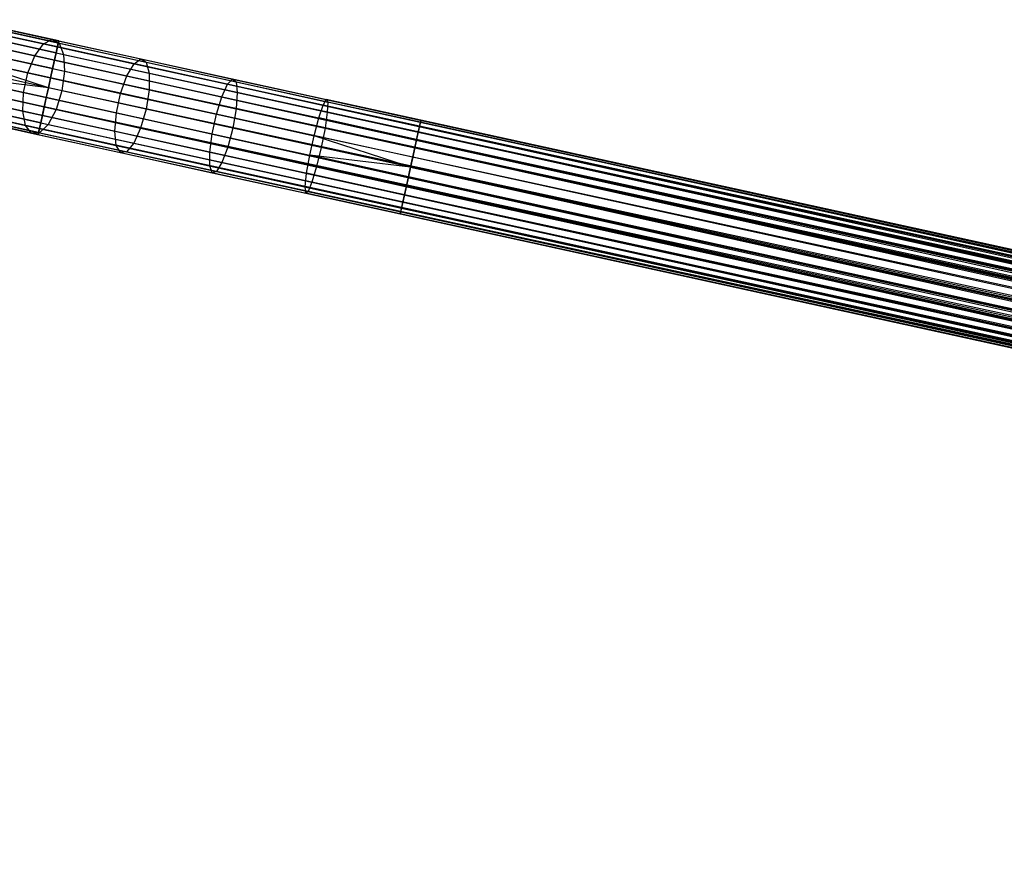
# Model space of a CAD drawing. Extents: x -189 to 189, y -189 to 189.
# Tile 163 of 256: x -165 to -145, y 20 to 37. Entities that reach past the tile are written whole.
import ezdxf

# ---------------------------------------------------------------- set-up
doc = ezdxf.new("R2010")
doc.units = 0
doc.header["$LTSCALE"] = 25.4
doc.layers.get('0').update_dxf_attribs({"linetype": 'CONTINUOUS'})

# ---------------------------------------------------------------- blocks, each defined once
blk = doc.blocks.new('CAMELEON-KENAI-C-12244_STL')
at = {"color": 0}
for p, q in [((-164.357, 36.994, -9.395), (-166.367, 37.435, -9.501)), ((-164.357, 36.994, -9.395), (-166.367, 37.435, -9.501)), ((-166.264, 37.412, -157.14), (-164.496, 37.025, -158.015)), ((-166.264, 37.412, -157.14), (-164.496, 37.025, -158.015)), ((-166.477, 37.327, -157.487), (-164.674, 36.932, -158.38)), ((-166.477, 37.327, -157.487), (-164.674, 36.932, -158.38)), ((-164.384, 36.869, -9), (-166.434, 37.318, -9.108)), ((-164.384, 36.869, -9), (-166.434, 37.318, -9.108)), ((-164.366, 36.952, -9.809), (-166.335, 37.383, -9.912)), ((-164.366, 36.952, -9.809), (-166.335, 37.383, -9.912)), ((-166.08, 37.327, -156.777), (-164.347, 36.948, -157.635)), ((-166.08, 37.327, -156.777), (-164.347, 36.948, -157.635)), ((-166.681, 37.087, -157.758), (-164.851, 36.686, -158.664)), ((-166.681, 37.087, -157.758), (-164.851, 36.686, -158.664)), ((-164.444, 36.597, -8.691), (-166.525, 37.053, -8.8)), ((-164.444, 36.597, -8.691), (-166.525, 37.053, -8.8)), ((-164.411, 36.749, -10.169), (-166.344, 37.172, -10.271)), ((-164.411, 36.749, -10.169), (-166.344, 37.172, -10.271)), ((-165.955, 37.087, -156.461), (-164.255, 36.715, -157.303)), ((-165.955, 37.087, -156.461), (-164.255, 36.715, -157.303)), ((-164.674, 36.932, -158.38), (-164.496, 37.025, -158.015)), ((-164.674, 36.932, -158.38), (-164.496, 37.025, -158.015)), ((-164.496, 37.025, -158.015), (-162.65, 36.621, -158.705)), ((-164.496, 37.025, -158.015), (-162.65, 36.621, -158.705)), ((-164.496, 37.025, -158.015), (-164.347, 36.948, -157.635)), ((-164.496, 37.025, -158.015), (-164.347, 36.948, -157.635)), ((-164.357, 36.994, -9.395), (-164.384, 36.869, -9)), ((-164.357, 36.994, -9.395), (-164.384, 36.869, -9)), ((-164.366, 36.952, -9.809), (-164.357, 36.994, -9.395)), ((-164.366, 36.952, -9.809), (-164.357, 36.994, -9.395)), ((-164.357, 36.994, -9.395), (-42.015, 10.201, -9.395)), ((-164.357, 36.994, -9.395), (-42.015, 10.201, -9.395)), ((-164.357, 36.994, -9.395), (-42.024, 10.158, -9.191)), ((-164.357, 36.994, -9.395), (-42.024, 10.158, -9.191)), ((-164.483, 36.42, -10.414), (-166.391, 36.838, -10.514)), ((-164.483, 36.42, -10.414), (-166.391, 36.838, -10.514)), ((-164.851, 36.686, -158.664), (-164.674, 36.932, -158.38)), ((-164.851, 36.686, -158.664), (-164.674, 36.932, -158.38)), ((-164.674, 36.932, -158.38), (-162.792, 36.52, -159.083)), ((-164.674, 36.932, -158.38), (-162.792, 36.52, -159.083)), ((-164.384, 36.869, -9), (-164.444, 36.597, -8.691)), ((-164.384, 36.869, -9), (-164.444, 36.597, -8.691)), ((-164.411, 36.749, -10.169), (-164.366, 36.952, -9.809)), ((-164.411, 36.749, -10.169), (-164.366, 36.952, -9.809)), ((-164.384, 36.869, -9), (-42.024, 10.158, -9.191)), ((-164.384, 36.869, -9), (-42.024, 10.158, -9.191)), ((-164.384, 36.869, -9), (-42.042, 10.075, -9)), ((-42.102, 9.804, -8.691), (-164.384, 36.869, -9)), ((-42.102, 9.804, -8.691), (-164.384, 36.869, -9)), ((-42.069, 9.955, -8.831), (-164.384, 36.869, -9)), ((-42.069, 9.955, -8.831), (-164.384, 36.869, -9)), ((-164.384, 36.869, -9), (-42.042, 10.075, -9)), ((-164.366, 36.952, -9.809), (-42.015, 10.201, -9.605)), ((-164.366, 36.952, -9.809), (-42.015, 10.201, -9.395)), ((-164.366, 36.952, -9.809), (-42.024, 10.158, -9.809)), ((-164.366, 36.952, -9.809), (-42.024, 10.158, -9.809)), ((-164.366, 36.952, -9.809), (-42.015, 10.201, -9.605)), ((-164.366, 36.952, -9.809), (-42.015, 10.201, -9.395)), ((-164.347, 36.948, -157.635), (-162.54, 36.552, -158.31)), ((-164.347, 36.948, -157.635), (-162.54, 36.552, -158.31)), ((-164.347, 36.948, -157.635), (-164.255, 36.715, -157.303)), ((-164.347, 36.948, -157.635), (-164.255, 36.715, -157.303)), ((-166.842, 36.733, -157.907), (-164.996, 36.329, -158.82)), ((-166.842, 36.733, -157.907), (-164.996, 36.329, -158.82)), ((-164.57, 36.023, -8.5), (-166.623, 36.685, -8.632)), ((-164.57, 36.023, -8.5), (-166.623, 36.685, -8.632)), ((-164.525, 36.226, -8.522), (-166.623, 36.685, -8.632)), ((-164.525, 36.226, -8.522), (-166.623, 36.685, -8.632)), ((-165.913, 36.733, -156.247), (-164.234, 36.366, -157.078)), ((-165.913, 36.733, -156.247), (-164.234, 36.366, -157.078)), ((-164.996, 36.329, -158.82), (-164.851, 36.686, -158.664)), ((-164.996, 36.329, -158.82), (-164.851, 36.686, -158.664)), ((-164.851, 36.686, -158.664), (-162.941, 36.268, -159.378)), ((-164.851, 36.686, -158.664), (-162.941, 36.268, -159.378)), ((-164.444, 36.597, -8.691), (-164.525, 36.226, -8.522)), ((-164.444, 36.597, -8.691), (-164.525, 36.226, -8.522)), ((-164.483, 36.42, -10.414), (-164.411, 36.749, -10.169)), ((-164.483, 36.42, -10.414), (-164.411, 36.749, -10.169)), ((-164.444, 36.597, -8.691), (-42.102, 9.804, -8.691)), ((-42.183, 9.433, -8.522), (-164.444, 36.597, -8.691)), ((-42.183, 9.433, -8.522), (-164.444, 36.597, -8.691)), ((-42.141, 9.627, -8.586), (-164.444, 36.597, -8.691)), ((-42.141, 9.627, -8.586), (-164.444, 36.597, -8.691)), ((-164.444, 36.597, -8.691), (-42.102, 9.804, -8.691)), ((-164.411, 36.749, -10.169), (-42.069, 9.955, -10.169)), ((-164.411, 36.749, -10.169), (-42.069, 9.955, -10.169)), ((-164.411, 36.749, -10.169), (-42.042, 10.075, -10)), ((-164.411, 36.749, -10.169), (-42.042, 10.075, -10)), ((-164.411, 36.749, -10.169), (-42.024, 10.158, -9.809)), ((-164.411, 36.749, -10.169), (-42.024, 10.158, -9.809)), ((-164.255, 36.715, -157.303), (-162.481, 36.326, -157.966)), ((-164.255, 36.715, -157.303), (-162.481, 36.326, -157.966)), ((-164.255, 36.715, -157.303), (-164.234, 36.366, -157.078)), ((-164.255, 36.715, -157.303), (-164.234, 36.366, -157.078)), ((-162.792, 36.52, -159.083), (-162.65, 36.621, -158.705)), ((-162.792, 36.52, -159.083), (-162.65, 36.621, -158.705)), ((-162.65, 36.621, -158.705), (-160.747, 36.204, -159.203)), ((-162.65, 36.621, -158.705), (-160.747, 36.204, -159.203)), ((-162.65, 36.621, -158.705), (-162.54, 36.552, -158.31)), ((-162.65, 36.621, -158.705), (-162.54, 36.552, -158.31)), ((-164.57, 36.023, -10.5), (-166.469, 36.439, -10.6)), ((-164.57, 36.023, -10.5), (-166.469, 36.439, -10.6)), ((-164.57, 36.023, -10.5), (-164.483, 36.42, -10.414)), ((-164.57, 36.023, -10.5), (-164.483, 36.42, -10.414)), ((-164.483, 36.42, -10.414), (-42.141, 9.627, -10.414)), ((-164.483, 36.42, -10.414), (-42.141, 9.627, -10.414)), ((-164.483, 36.42, -10.414), (-42.102, 9.804, -10.309)), ((-164.483, 36.42, -10.414), (-42.102, 9.804, -10.309)), ((-164.483, 36.42, -10.414), (-42.069, 9.955, -10.169)), ((-164.483, 36.42, -10.414), (-42.069, 9.955, -10.169)), ((-164.234, 36.366, -157.078), (-164.288, 35.961, -156.998)), ((-164.234, 36.366, -157.078), (-164.288, 35.961, -156.998)), ((-164.234, 36.366, -157.078), (-162.482, 35.982, -157.733)), ((-164.234, 36.366, -157.078), (-162.482, 35.982, -157.733)), ((-162.941, 36.268, -159.378), (-162.792, 36.52, -159.083)), ((-162.941, 36.268, -159.378), (-162.792, 36.52, -159.083)), ((-162.792, 36.52, -159.083), (-160.852, 36.095, -159.591)), ((-162.792, 36.52, -159.083), (-160.852, 36.095, -159.591)), ((-162.54, 36.552, -158.31), (-160.676, 36.144, -158.798)), ((-162.54, 36.552, -158.31), (-160.676, 36.144, -158.798)), ((-162.54, 36.552, -158.31), (-162.481, 36.326, -157.966)), ((-162.54, 36.552, -158.31), (-162.481, 36.326, -157.966)), ((-166.931, 36.327, -157.907), (-165.085, 35.923, -158.82)), ((-166.931, 36.327, -157.907), (-165.085, 35.923, -158.82)), ((-164.614, 35.82, -8.522), (-166.712, 36.279, -8.632)), ((-164.614, 35.82, -8.522), (-166.712, 36.279, -8.632)), ((-164.57, 36.023, -8.5), (-166.712, 36.279, -8.632)), ((-164.57, 36.023, -8.5), (-166.712, 36.279, -8.632)), ((-164.288, 35.961, -156.998), (-165.959, 36.327, -156.171)), ((-164.288, 35.961, -156.998), (-165.959, 36.327, -156.171)), ((-165.085, 35.923, -158.82), (-164.996, 36.329, -158.82)), ((-165.085, 35.923, -158.82), (-164.996, 36.329, -158.82)), ((-164.996, 36.329, -158.82), (-163.071, 35.907, -159.54)), ((-164.996, 36.329, -158.82), (-163.071, 35.907, -159.54)), ((-164.525, 36.226, -8.522), (-164.57, 36.023, -8.5)), ((-164.525, 36.226, -8.522), (-164.57, 36.023, -8.5)), ((-42.183, 9.433, -8.522), (-164.525, 36.226, -8.522)), ((-42.183, 9.433, -8.522), (-164.525, 36.226, -8.522)), ((-163.071, 35.907, -159.54), (-162.941, 36.268, -159.378)), ((-163.071, 35.907, -159.54), (-162.941, 36.268, -159.378)), ((-162.941, 36.268, -159.378), (-160.971, 35.836, -159.894)), ((-162.941, 36.268, -159.378), (-160.971, 35.836, -159.894)), ((-162.481, 36.326, -157.966), (-162.482, 35.982, -157.733)), ((-162.481, 36.326, -157.966), (-162.482, 35.982, -157.733)), ((-162.481, 36.326, -157.966), (-160.651, 35.925, -158.445)), ((-162.481, 36.326, -157.966), (-160.651, 35.925, -158.445)), ((-160.852, 36.095, -159.591), (-160.747, 36.204, -159.203)), ((-160.852, 36.095, -159.591), (-160.747, 36.204, -159.203)), ((-160.747, 36.204, -159.203), (-158.805, 35.778, -159.504)), ((-160.747, 36.204, -159.203), (-158.805, 35.778, -159.504)), ((-160.747, 36.204, -159.203), (-160.676, 36.144, -158.798)), ((-160.747, 36.204, -159.203), (-160.676, 36.144, -158.798)), ((-164.657, 35.625, -10.414), (-166.565, 36.043, -10.514)), ((-164.657, 35.625, -10.414), (-166.565, 36.043, -10.514)), ((-164.657, 35.625, -10.414), (-164.57, 36.023, -10.5)), ((-164.657, 35.625, -10.414), (-164.57, 36.023, -10.5)), ((-164.57, 36.023, -8.5), (-164.614, 35.82, -8.522)), ((-164.57, 36.023, -8.5), (-164.614, 35.82, -8.522)), ((-42.141, 9.627, -10.414), (-164.57, 36.023, -10.5)), ((-42.228, 9.229, -8.5), (-164.57, 36.023, -8.5)), ((-42.228, 9.229, -8.5), (-164.57, 36.023, -8.5)), ((-42.183, 9.433, -10.478), (-164.57, 36.023, -10.5)), ((-42.141, 9.627, -10.414), (-164.57, 36.023, -10.5)), ((-42.183, 9.433, -10.478), (-164.57, 36.023, -10.5)), ((-42.228, 9.229, -10.5), (-164.57, 36.023, -10.5)), ((-42.228, 9.229, -10.5), (-164.57, 36.023, -10.5)), ((-164.288, 35.961, -156.998), (-164.408, 35.571, -157.078)), ((-164.288, 35.961, -156.998), (-164.408, 35.571, -157.078)), ((-162.544, 35.579, -157.65), (-164.288, 35.961, -156.998)), ((-162.544, 35.579, -157.65), (-164.288, 35.961, -156.998)), ((-162.482, 35.982, -157.733), (-162.544, 35.579, -157.65)), ((-162.482, 35.982, -157.733), (-162.544, 35.579, -157.65)), ((-162.482, 35.982, -157.733), (-160.675, 35.586, -158.206)), ((-162.482, 35.982, -157.733), (-160.675, 35.586, -158.206)), ((-160.971, 35.836, -159.894), (-160.852, 36.095, -159.591)), ((-160.971, 35.836, -159.894), (-160.852, 36.095, -159.591)), ((-160.852, 36.095, -159.591), (-158.871, 35.661, -159.897)), ((-160.852, 36.095, -159.591), (-158.871, 35.661, -159.897)), ((-160.676, 36.144, -158.798), (-158.774, 35.727, -159.092)), ((-160.676, 36.144, -158.798), (-158.774, 35.727, -159.092)), ((-160.676, 36.144, -158.798), (-160.651, 35.925, -158.445)), ((-160.676, 36.144, -158.798), (-160.651, 35.925, -158.445)), ((-166.933, 35.939, -157.758), (-165.102, 35.538, -158.664)), ((-166.933, 35.939, -157.758), (-165.102, 35.538, -158.664)), ((-164.695, 35.449, -8.691), (-166.776, 35.904, -8.8)), ((-164.695, 35.449, -8.691), (-166.776, 35.904, -8.8)), ((-166.087, 35.939, -156.247), (-164.408, 35.571, -157.078)), ((-166.087, 35.939, -156.247), (-164.408, 35.571, -157.078)), ((-165.102, 35.538, -158.664), (-165.085, 35.923, -158.82)), ((-165.102, 35.538, -158.664), (-165.085, 35.923, -158.82)), ((-165.085, 35.923, -158.82), (-163.16, 35.501, -159.54)), ((-165.085, 35.923, -158.82), (-163.16, 35.501, -159.54)), ((-164.614, 35.82, -8.522), (-164.695, 35.449, -8.691)), ((-164.614, 35.82, -8.522), (-164.695, 35.449, -8.691)), ((-164.614, 35.82, -8.522), (-42.272, 9.026, -8.522)), ((-42.353, 8.655, -8.691), (-164.614, 35.82, -8.522)), ((-42.353, 8.655, -8.691), (-164.614, 35.82, -8.522)), ((-42.315, 8.832, -8.586), (-164.614, 35.82, -8.522)), ((-42.315, 8.832, -8.586), (-164.614, 35.82, -8.522)), ((-164.614, 35.82, -8.522), (-42.272, 9.026, -8.522)), ((-163.16, 35.501, -159.54), (-163.071, 35.907, -159.54)), ((-163.16, 35.501, -159.54), (-163.071, 35.907, -159.54)), ((-163.071, 35.907, -159.54), (-161.085, 35.472, -160.059)), ((-163.071, 35.907, -159.54), (-161.085, 35.472, -160.059)), ((-161.085, 35.472, -160.059), (-160.971, 35.836, -159.894)), ((-161.085, 35.472, -160.059), (-160.971, 35.836, -159.894)), ((-160.971, 35.836, -159.894), (-158.961, 35.396, -160.205)), ((-160.971, 35.836, -159.894), (-158.961, 35.396, -160.205)), ((-160.651, 35.925, -158.445), (-160.675, 35.586, -158.206)), ((-160.651, 35.925, -158.445), (-160.675, 35.586, -158.206)), ((-160.651, 35.925, -158.445), (-158.783, 35.516, -158.734)), ((-160.651, 35.925, -158.445), (-158.783, 35.516, -158.734)), ((-158.871, 35.661, -159.897), (-158.805, 35.778, -159.504)), ((-158.871, 35.661, -159.897), (-158.805, 35.778, -159.504)), ((-156.843, 35.349, -159.605), (-158.805, 35.778, -159.504)), ((-158.805, 35.778, -159.504), (-158.774, 35.727, -159.092)), ((-156.843, 35.349, -159.605), (-158.805, 35.778, -159.504)), ((-158.805, 35.778, -159.504), (-158.774, 35.727, -159.092)), ((-166.848, 35.635, -157.487), (-165.044, 35.24, -158.38)), ((-166.848, 35.635, -157.487), (-165.044, 35.24, -158.38)), ((-164.755, 35.177, -9), (-166.805, 35.626, -9.108)), ((-164.755, 35.177, -9), (-166.805, 35.626, -9.108)), ((-164.729, 35.297, -10.169), (-166.661, 35.72, -10.271)), ((-164.729, 35.297, -10.169), (-166.661, 35.72, -10.271)), ((-166.273, 35.635, -156.461), (-164.573, 35.263, -157.303)), ((-166.273, 35.635, -156.461), (-164.573, 35.263, -157.303)), ((-164.729, 35.297, -10.169), (-164.657, 35.625, -10.414)), ((-164.729, 35.297, -10.169), (-164.657, 35.625, -10.414)), ((-164.657, 35.625, -10.414), (-42.353, 8.655, -10.309)), ((-164.657, 35.625, -10.414), (-42.353, 8.655, -10.309)), ((-164.657, 35.625, -10.414), (-42.315, 8.832, -10.414)), ((-42.228, 9.229, -10.5), (-164.657, 35.625, -10.414)), ((-42.228, 9.229, -10.5), (-164.657, 35.625, -10.414)), ((-42.272, 9.026, -10.478), (-164.657, 35.625, -10.414)), ((-42.272, 9.026, -10.478), (-164.657, 35.625, -10.414)), ((-164.657, 35.625, -10.414), (-42.315, 8.832, -10.414)), ((-164.408, 35.571, -157.078), (-164.573, 35.263, -157.303)), ((-164.408, 35.571, -157.078), (-164.573, 35.263, -157.303)), ((-164.408, 35.571, -157.078), (-162.656, 35.187, -157.733)), ((-164.408, 35.571, -157.078), (-162.656, 35.187, -157.733)), ((-162.544, 35.579, -157.65), (-162.656, 35.187, -157.733)), ((-162.544, 35.579, -157.65), (-162.656, 35.187, -157.733)), ((-160.745, 35.185, -158.121), (-162.544, 35.579, -157.65)), ((-160.745, 35.185, -158.121), (-162.544, 35.579, -157.65)), ((-160.675, 35.586, -158.206), (-160.745, 35.185, -158.121)), ((-160.675, 35.586, -158.206), (-160.745, 35.185, -158.121)), ((-160.675, 35.586, -158.206), (-158.831, 35.182, -158.491)), ((-160.675, 35.586, -158.206), (-158.831, 35.182, -158.491)), ((-158.961, 35.396, -160.205), (-158.871, 35.661, -159.897)), ((-158.961, 35.396, -160.205), (-158.871, 35.661, -159.897)), ((-156.871, 35.223, -160), (-158.871, 35.661, -159.897)), ((-156.871, 35.223, -160), (-158.871, 35.661, -159.897)), ((-158.774, 35.727, -159.092), (-158.783, 35.516, -158.734)), ((-158.774, 35.727, -159.092), (-158.783, 35.516, -158.734)), ((-156.852, 35.306, -159.191), (-158.774, 35.727, -159.092)), ((-156.852, 35.306, -159.191), (-158.774, 35.727, -159.092)), ((-164.782, 35.051, -9.395), (-166.793, 35.492, -9.501)), ((-164.782, 35.051, -9.395), (-166.793, 35.492, -9.501)), ((-164.773, 35.094, -9.809), (-166.742, 35.525, -9.912)), ((-164.773, 35.094, -9.809), (-166.742, 35.525, -9.912)), ((-166.69, 35.469, -157.14), (-164.921, 35.082, -158.015)), ((-166.69, 35.469, -157.14), (-164.921, 35.082, -158.015)), ((-166.487, 35.469, -156.777), (-164.754, 35.09, -157.635)), ((-166.487, 35.469, -156.777), (-164.754, 35.09, -157.635)), ((-165.044, 35.24, -158.38), (-165.102, 35.538, -158.664)), ((-165.102, 35.538, -158.664), (-163.192, 35.119, -159.378)), ((-165.102, 35.538, -158.664), (-163.192, 35.119, -159.378)), ((-165.044, 35.24, -158.38), (-165.102, 35.538, -158.664)), ((-164.695, 35.449, -8.691), (-164.755, 35.177, -9)), ((-164.695, 35.449, -8.691), (-164.755, 35.177, -9)), ((-42.387, 8.503, -8.831), (-164.695, 35.449, -8.691)), ((-42.387, 8.503, -8.831), (-164.695, 35.449, -8.691)), ((-42.353, 8.655, -8.691), (-164.695, 35.449, -8.691)), ((-42.353, 8.655, -8.691), (-164.695, 35.449, -8.691)), ((-163.192, 35.119, -159.378), (-163.16, 35.501, -159.54)), ((-163.192, 35.119, -159.378), (-163.16, 35.501, -159.54)), ((-163.16, 35.501, -159.54), (-161.174, 35.066, -160.059)), ((-163.16, 35.501, -159.54), (-161.174, 35.066, -160.059)), ((-161.174, 35.066, -160.059), (-161.085, 35.472, -160.059)), ((-161.174, 35.066, -160.059), (-161.085, 35.472, -160.059)), ((-161.085, 35.472, -160.059), (-159.058, 35.029, -160.373)), ((-161.085, 35.472, -160.059), (-159.058, 35.029, -160.373)), ((-159.058, 35.029, -160.373), (-158.961, 35.396, -160.205)), ((-159.058, 35.029, -160.373), (-158.961, 35.396, -160.205)), ((-156.93, 34.951, -160.309), (-158.961, 35.396, -160.205)), ((-156.93, 34.951, -160.309), (-158.961, 35.396, -160.205)), ((-158.783, 35.516, -158.734), (-158.831, 35.182, -158.491)), ((-158.783, 35.516, -158.734), (-158.831, 35.182, -158.491)), ((-156.897, 35.103, -158.831), (-158.783, 35.516, -158.734)), ((-156.897, 35.103, -158.831), (-158.783, 35.516, -158.734)), ((-156.843, 35.349, -159.605), (-156.871, 35.223, -160)), ((-156.843, 35.349, -159.605), (-156.871, 35.223, -160)), ((-156.852, 35.306, -159.191), (-156.843, 35.349, -159.605)), ((-156.852, 35.306, -159.191), (-156.843, 35.349, -159.605)), ((-60.78, 14.266, -159.191), (-156.843, 35.349, -159.605)), ((-60.78, 14.266, -159.191), (-156.843, 35.349, -159.605)), ((-60.77, 14.308, -159.395), (-156.843, 35.349, -159.605)), ((-60.77, 14.308, -159.395), (-156.843, 35.349, -159.605)), ((-60.77, 14.308, -159.605), (-156.843, 35.349, -159.605)), ((-60.77, 14.308, -159.605), (-156.843, 35.349, -159.605)), ((-60.78, 14.266, -159.809), (-156.843, 35.349, -159.605)), ((-60.78, 14.266, -159.809), (-156.843, 35.349, -159.605)), ((-164.921, 35.082, -158.015), (-165.044, 35.24, -158.38)), ((-165.044, 35.24, -158.38), (-163.163, 34.828, -159.083)), ((-165.044, 35.24, -158.38), (-163.163, 34.828, -159.083)), ((-164.921, 35.082, -158.015), (-165.044, 35.24, -158.38)), ((-164.755, 35.177, -9), (-164.782, 35.051, -9.395)), ((-164.755, 35.177, -9), (-164.782, 35.051, -9.395)), ((-164.773, 35.094, -9.809), (-164.729, 35.297, -10.169)), ((-164.773, 35.094, -9.809), (-164.729, 35.297, -10.169)), ((-42.413, 8.383, -9), (-164.755, 35.177, -9)), ((-164.755, 35.177, -9), (-42.431, 8.3, -9.191)), ((-42.413, 8.383, -9), (-164.755, 35.177, -9)), ((-42.387, 8.503, -8.831), (-164.755, 35.177, -9)), ((-42.387, 8.503, -8.831), (-164.755, 35.177, -9)), ((-164.755, 35.177, -9), (-42.431, 8.3, -9.191)), ((-164.755, 35.177, -9), (-42.44, 8.258, -9.395)), ((-164.755, 35.177, -9), (-42.44, 8.258, -9.395)), ((-164.573, 35.263, -157.303), (-164.754, 35.09, -157.635)), ((-164.573, 35.263, -157.303), (-164.754, 35.09, -157.635)), ((-164.729, 35.297, -10.169), (-42.387, 8.503, -10.169)), ((-164.729, 35.297, -10.169), (-42.387, 8.503, -10.169)), ((-164.729, 35.297, -10.169), (-42.353, 8.655, -10.309)), ((-164.729, 35.297, -10.169), (-42.353, 8.655, -10.309)), ((-164.573, 35.263, -157.303), (-162.799, 34.874, -157.966)), ((-164.573, 35.263, -157.303), (-162.799, 34.874, -157.966)), ((-162.656, 35.187, -157.733), (-162.799, 34.874, -157.966)), ((-162.656, 35.187, -157.733), (-162.799, 34.874, -157.966)), ((-162.656, 35.187, -157.733), (-160.849, 34.792, -158.206)), ((-162.656, 35.187, -157.733), (-160.849, 34.792, -158.206)), ((-160.745, 35.185, -158.121), (-160.849, 34.792, -158.206)), ((-160.745, 35.185, -158.121), (-160.849, 34.792, -158.206)), ((-158.91, 34.783, -158.405), (-160.745, 35.185, -158.121)), ((-158.91, 34.783, -158.405), (-160.745, 35.185, -158.121)), ((-158.831, 35.182, -158.491), (-158.91, 34.783, -158.405)), ((-158.831, 35.182, -158.491), (-158.91, 34.783, -158.405)), ((-156.969, 34.775, -158.586), (-158.831, 35.182, -158.491)), ((-156.969, 34.775, -158.586), (-158.831, 35.182, -158.491)), ((-156.871, 35.223, -160), (-156.93, 34.951, -160.309)), ((-156.871, 35.223, -160), (-156.93, 34.951, -160.309)), ((-156.897, 35.103, -158.831), (-156.852, 35.306, -159.191)), ((-156.897, 35.103, -158.831), (-156.852, 35.306, -159.191)), ((-60.78, 14.266, -159.809), (-156.871, 35.223, -160)), ((-60.798, 14.183, -160), (-156.871, 35.223, -160)), ((-60.78, 14.266, -159.809), (-156.871, 35.223, -160)), ((-60.798, 14.183, -160), (-156.871, 35.223, -160)), ((-60.824, 14.063, -160.169), (-156.871, 35.223, -160)), ((-60.824, 14.063, -160.169), (-156.871, 35.223, -160)), ((-60.824, 14.063, -158.831), (-156.852, 35.306, -159.191)), ((-60.798, 14.183, -159), (-156.852, 35.306, -159.191)), ((-60.824, 14.063, -158.831), (-156.852, 35.306, -159.191)), ((-60.798, 14.183, -159), (-156.852, 35.306, -159.191)), ((-60.78, 14.266, -159.191), (-156.852, 35.306, -159.191)), ((-60.78, 14.266, -159.191), (-156.852, 35.306, -159.191)), ((-164.754, 35.09, -157.635), (-164.921, 35.082, -158.015)), ((-164.754, 35.09, -157.635), (-164.921, 35.082, -158.015)), ((-164.921, 35.082, -158.015), (-163.076, 34.678, -158.705)), ((-164.921, 35.082, -158.015), (-163.076, 34.678, -158.705)), ((-164.782, 35.051, -9.395), (-164.773, 35.094, -9.809)), ((-164.782, 35.051, -9.395), (-164.773, 35.094, -9.809)), ((-164.782, 35.051, -9.395), (-42.44, 8.258, -9.395)), ((-164.782, 35.051, -9.395), (-42.44, 8.258, -9.605)), ((-164.782, 35.051, -9.395), (-42.44, 8.258, -9.395)), ((-164.782, 35.051, -9.395), (-42.44, 8.258, -9.605)), ((-164.782, 35.051, -9.395), (-42.431, 8.3, -9.809)), ((-164.782, 35.051, -9.395), (-42.431, 8.3, -9.809)), ((-164.773, 35.094, -9.809), (-42.431, 8.3, -9.809)), ((-164.773, 35.094, -9.809), (-42.431, 8.3, -9.809)), ((-164.773, 35.094, -9.809), (-42.413, 8.383, -10)), ((-164.773, 35.094, -9.809), (-42.413, 8.383, -10)), ((-164.773, 35.094, -9.809), (-42.387, 8.503, -10.169)), ((-164.773, 35.094, -9.809), (-42.387, 8.503, -10.169)), ((-164.754, 35.09, -157.635), (-162.947, 34.694, -158.31)), ((-164.754, 35.09, -157.635), (-162.947, 34.694, -158.31)), ((-163.163, 34.828, -159.083), (-163.192, 35.119, -159.378)), ((-163.192, 35.119, -159.378), (-161.223, 34.688, -159.894)), ((-163.192, 35.119, -159.378), (-161.223, 34.688, -159.894)), ((-163.163, 34.828, -159.083), (-163.192, 35.119, -159.378)), ((-161.223, 34.688, -159.894), (-161.174, 35.066, -160.059)), ((-161.223, 34.688, -159.894), (-161.174, 35.066, -160.059)), ((-161.174, 35.066, -160.059), (-159.147, 34.622, -160.373)), ((-161.174, 35.066, -160.059), (-159.147, 34.622, -160.373)), ((-159.147, 34.622, -160.373), (-159.058, 35.029, -160.373)), ((-159.147, 34.622, -160.373), (-159.058, 35.029, -160.373)), ((-157.011, 34.58, -160.478), (-159.058, 35.029, -160.373)), ((-157.011, 34.58, -160.478), (-159.058, 35.029, -160.373)), ((-157.056, 34.377, -160.5), (-159.058, 35.029, -160.373)), ((-157.056, 34.377, -160.5), (-159.058, 35.029, -160.373)), ((-156.93, 34.951, -160.309), (-157.011, 34.58, -160.478)), ((-156.93, 34.951, -160.309), (-157.011, 34.58, -160.478)), ((-156.969, 34.775, -158.586), (-156.897, 35.103, -158.831)), ((-156.969, 34.775, -158.586), (-156.897, 35.103, -158.831)), ((-60.824, 14.063, -160.169), (-156.93, 34.951, -160.309)), ((-60.857, 13.911, -160.309), (-156.93, 34.951, -160.309)), ((-60.824, 14.063, -160.169), (-156.93, 34.951, -160.309)), ((-60.857, 13.911, -160.309), (-156.93, 34.951, -160.309)), ((-60.896, 13.734, -160.414), (-156.93, 34.951, -160.309)), ((-60.896, 13.734, -160.414), (-156.93, 34.951, -160.309)), ((-60.896, 13.734, -158.586), (-156.897, 35.103, -158.831)), ((-60.857, 13.911, -158.691), (-156.897, 35.103, -158.831)), ((-60.896, 13.734, -158.586), (-156.897, 35.103, -158.831)), ((-60.857, 13.911, -158.691), (-156.897, 35.103, -158.831)), ((-60.824, 14.063, -158.831), (-156.897, 35.103, -158.831)), ((-60.824, 14.063, -158.831), (-156.897, 35.103, -158.831)), ((-163.076, 34.678, -158.705), (-163.163, 34.828, -159.083)), ((-163.163, 34.828, -159.083), (-161.222, 34.403, -159.591)), ((-163.163, 34.828, -159.083), (-161.222, 34.403, -159.591)), ((-163.076, 34.678, -158.705), (-163.163, 34.828, -159.083)), ((-162.799, 34.874, -157.966), (-162.947, 34.694, -158.31)), ((-162.799, 34.874, -157.966), (-162.947, 34.694, -158.31)), ((-162.799, 34.874, -157.966), (-160.969, 34.473, -158.445)), ((-162.799, 34.874, -157.966), (-160.969, 34.473, -158.445)), ((-160.849, 34.792, -158.206), (-160.969, 34.473, -158.445)), ((-160.849, 34.792, -158.206), (-160.969, 34.473, -158.445)), ((-160.849, 34.792, -158.206), (-159.005, 34.388, -158.491)), ((-160.849, 34.792, -158.206), (-159.005, 34.388, -158.491)), ((-158.91, 34.783, -158.405), (-159.005, 34.388, -158.491)), ((-158.91, 34.783, -158.405), (-159.005, 34.388, -158.491)), ((-157.056, 34.377, -158.5), (-158.91, 34.783, -158.405)), ((-157.056, 34.377, -158.5), (-158.91, 34.783, -158.405)), ((-157.056, 34.377, -158.5), (-156.969, 34.775, -158.586)), ((-157.056, 34.377, -158.5), (-156.969, 34.775, -158.586)), ((-60.983, 13.337, -158.5), (-156.969, 34.775, -158.586)), ((-60.939, 13.54, -158.522), (-156.969, 34.775, -158.586)), ((-60.983, 13.337, -158.5), (-156.969, 34.775, -158.586)), ((-60.939, 13.54, -158.522), (-156.969, 34.775, -158.586)), ((-60.896, 13.734, -158.586), (-156.969, 34.775, -158.586)), ((-60.896, 13.734, -158.586), (-156.969, 34.775, -158.586)), ((-162.947, 34.694, -158.31), (-163.076, 34.678, -158.705)), ((-162.947, 34.694, -158.31), (-163.076, 34.678, -158.705)), ((-163.076, 34.678, -158.705), (-161.173, 34.261, -159.203)), ((-163.076, 34.678, -158.705), (-161.173, 34.261, -159.203)), ((-162.947, 34.694, -158.31), (-161.083, 34.286, -158.798)), ((-162.947, 34.694, -158.31), (-161.083, 34.286, -158.798)), ((-161.222, 34.403, -159.591), (-161.223, 34.688, -159.894)), ((-161.223, 34.688, -159.894), (-159.212, 34.248, -160.205)), ((-161.223, 34.688, -159.894), (-159.212, 34.248, -160.205)), ((-161.222, 34.403, -159.591), (-161.223, 34.688, -159.894)), ((-159.212, 34.248, -160.205), (-159.147, 34.622, -160.373)), ((-159.212, 34.248, -160.205), (-159.147, 34.622, -160.373)), ((-157.056, 34.377, -160.5), (-159.147, 34.622, -160.373)), ((-157.056, 34.377, -160.5), (-159.147, 34.622, -160.373)), ((-157.1, 34.174, -160.478), (-159.147, 34.622, -160.373)), ((-157.1, 34.174, -160.478), (-159.147, 34.622, -160.373)), ((-157.011, 34.58, -160.478), (-157.056, 34.377, -160.5)), ((-157.011, 34.58, -160.478), (-157.056, 34.377, -160.5)), ((-60.896, 13.734, -160.414), (-157.011, 34.58, -160.478)), ((-60.896, 13.734, -160.414), (-157.011, 34.58, -160.478)), ((-60.939, 13.54, -160.478), (-157.011, 34.58, -160.478)), ((-60.939, 13.54, -160.478), (-157.011, 34.58, -160.478)), ((-161.173, 34.261, -159.203), (-161.222, 34.403, -159.591)), ((-161.222, 34.403, -159.591), (-159.242, 33.969, -159.897)), ((-161.222, 34.403, -159.591), (-159.242, 33.969, -159.897)), ((-161.173, 34.261, -159.203), (-161.222, 34.403, -159.591)), ((-160.969, 34.473, -158.445), (-161.083, 34.286, -158.798)), ((-160.969, 34.473, -158.445), (-161.083, 34.286, -158.798)), ((-160.969, 34.473, -158.445), (-159.101, 34.064, -158.734)), ((-160.969, 34.473, -158.445), (-159.101, 34.064, -158.734)), ((-159.005, 34.388, -158.491), (-159.101, 34.064, -158.734)), ((-159.005, 34.388, -158.491), (-159.101, 34.064, -158.734)), ((-157.143, 33.98, -158.586), (-159.005, 34.388, -158.491)), ((-157.143, 33.98, -158.586), (-159.005, 34.388, -158.491)), ((-157.143, 33.98, -158.586), (-157.056, 34.377, -158.5)), ((-157.143, 33.98, -158.586), (-157.056, 34.377, -158.5)), ((-157.056, 34.377, -160.5), (-157.1, 34.174, -160.478)), ((-157.056, 34.377, -160.5), (-157.1, 34.174, -160.478)), ((-157.056, 34.377, -158.5), (-60.983, 13.337, -158.5)), ((-60.983, 13.337, -160.5), (-157.056, 34.377, -160.5)), ((-60.983, 13.337, -160.5), (-157.056, 34.377, -160.5)), ((-61.07, 12.94, -158.586), (-157.056, 34.377, -158.5)), ((-61.07, 12.94, -158.586), (-157.056, 34.377, -158.5)), ((-61.028, 13.134, -158.522), (-157.056, 34.377, -158.5)), ((-61.028, 13.134, -158.522), (-157.056, 34.377, -158.5)), ((-157.056, 34.377, -158.5), (-60.983, 13.337, -158.5)), ((-161.083, 34.286, -158.798), (-161.173, 34.261, -159.203)), ((-161.083, 34.286, -158.798), (-161.173, 34.261, -159.203)), ((-161.173, 34.261, -159.203), (-159.23, 33.835, -159.504)), ((-161.173, 34.261, -159.203), (-159.23, 33.835, -159.504)), ((-161.083, 34.286, -158.798), (-159.181, 33.869, -159.092)), ((-161.083, 34.286, -158.798), (-159.181, 33.869, -159.092)), ((-159.242, 33.969, -159.897), (-159.212, 34.248, -160.205)), ((-159.242, 33.969, -159.897), (-159.212, 34.248, -160.205)), ((-157.182, 33.803, -160.309), (-159.212, 34.248, -160.205)), ((-157.182, 33.803, -160.309), (-159.212, 34.248, -160.205)), ((-157.1, 34.174, -160.478), (-157.182, 33.803, -160.309)), ((-157.1, 34.174, -160.478), (-157.182, 33.803, -160.309)), ((-61.028, 13.134, -160.478), (-157.1, 34.174, -160.478)), ((-61.028, 13.134, -160.478), (-157.1, 34.174, -160.478)), ((-61.07, 12.94, -160.414), (-157.1, 34.174, -160.478)), ((-61.07, 12.94, -160.414), (-157.1, 34.174, -160.478)), ((-157.241, 33.531, -160), (-159.242, 33.969, -159.897)), ((-157.241, 33.531, -160), (-159.242, 33.969, -159.897)), ((-159.23, 33.835, -159.504), (-159.242, 33.969, -159.897)), ((-159.23, 33.835, -159.504), (-159.242, 33.969, -159.897)), ((-159.101, 34.064, -158.734), (-159.181, 33.869, -159.092)), ((-159.101, 34.064, -158.734), (-159.181, 33.869, -159.092)), ((-157.215, 33.651, -158.831), (-159.101, 34.064, -158.734)), ((-157.215, 33.651, -158.831), (-159.101, 34.064, -158.734)), ((-157.215, 33.651, -158.831), (-157.143, 33.98, -158.586)), ((-157.215, 33.651, -158.831), (-157.143, 33.98, -158.586)), ((-61.142, 12.611, -158.831), (-157.143, 33.98, -158.586)), ((-61.109, 12.763, -158.691), (-157.143, 33.98, -158.586)), ((-61.142, 12.611, -158.831), (-157.143, 33.98, -158.586)), ((-61.109, 12.763, -158.691), (-157.143, 33.98, -158.586)), ((-61.07, 12.94, -158.586), (-157.143, 33.98, -158.586)), ((-61.07, 12.94, -158.586), (-157.143, 33.98, -158.586)), ((-159.181, 33.869, -159.092), (-159.23, 33.835, -159.504)), ((-159.181, 33.869, -159.092), (-159.23, 33.835, -159.504)), ((-157.269, 33.406, -159.605), (-159.23, 33.835, -159.504)), ((-157.269, 33.406, -159.605), (-159.23, 33.835, -159.504)), ((-157.259, 33.448, -159.191), (-159.181, 33.869, -159.092)), ((-157.259, 33.448, -159.191), (-159.181, 33.869, -159.092)), ((-157.182, 33.803, -160.309), (-157.241, 33.531, -160)), ((-157.182, 33.803, -160.309), (-157.241, 33.531, -160)), ((-61.07, 12.94, -160.414), (-157.182, 33.803, -160.309)), ((-61.109, 12.763, -160.309), (-157.182, 33.803, -160.309)), ((-61.07, 12.94, -160.414), (-157.182, 33.803, -160.309)), ((-61.109, 12.763, -160.309), (-157.182, 33.803, -160.309)), ((-61.142, 12.611, -160.169), (-157.182, 33.803, -160.309)), ((-61.142, 12.611, -160.169), (-157.182, 33.803, -160.309)), ((-157.241, 33.531, -160), (-157.269, 33.406, -159.605)), ((-157.241, 33.531, -160), (-157.269, 33.406, -159.605)), ((-157.259, 33.448, -159.191), (-157.215, 33.651, -158.831)), ((-157.259, 33.448, -159.191), (-157.215, 33.651, -158.831)), ((-61.142, 12.611, -160.169), (-157.241, 33.531, -160)), ((-61.168, 12.491, -160), (-157.241, 33.531, -160)), ((-61.142, 12.611, -160.169), (-157.241, 33.531, -160)), ((-61.168, 12.491, -160), (-157.241, 33.531, -160)), ((-61.187, 12.408, -159.809), (-157.241, 33.531, -160)), ((-61.187, 12.408, -159.809), (-157.241, 33.531, -160)), ((-61.187, 12.408, -159.191), (-157.215, 33.651, -158.831)), ((-61.168, 12.491, -159), (-157.215, 33.651, -158.831)), ((-61.187, 12.408, -159.191), (-157.215, 33.651, -158.831)), ((-61.168, 12.491, -159), (-157.215, 33.651, -158.831)), ((-61.142, 12.611, -158.831), (-157.215, 33.651, -158.831)), ((-61.142, 12.611, -158.831), (-157.215, 33.651, -158.831)), ((-157.269, 33.406, -159.605), (-157.259, 33.448, -159.191)), ((-157.269, 33.406, -159.605), (-157.259, 33.448, -159.191)), ((-61.187, 12.408, -159.809), (-157.269, 33.406, -159.605)), ((-61.187, 12.408, -159.809), (-157.269, 33.406, -159.605)), ((-61.196, 12.365, -159.605), (-157.269, 33.406, -159.605)), ((-61.196, 12.365, -159.605), (-157.269, 33.406, -159.605)), ((-61.196, 12.365, -159.605), (-157.259, 33.448, -159.191)), ((-61.196, 12.365, -159.605), (-157.259, 33.448, -159.191)), ((-61.196, 12.365, -159.395), (-157.259, 33.448, -159.191)), ((-61.196, 12.365, -159.395), (-157.259, 33.448, -159.191)), ((-61.187, 12.408, -159.191), (-157.259, 33.448, -159.191)), ((-61.187, 12.408, -159.191), (-157.259, 33.448, -159.191))]:
    blk.add_line(p, q, dxfattribs=at)

msp = doc.modelspace()

# ---------------------------------------------------------------- block references
at = {"color": 0}
msp.add_blockref('CAMELEON-KENAI-C-12244_STL', (0, 0), dxfattribs=at)

doc.saveas('drawing.dxf')
